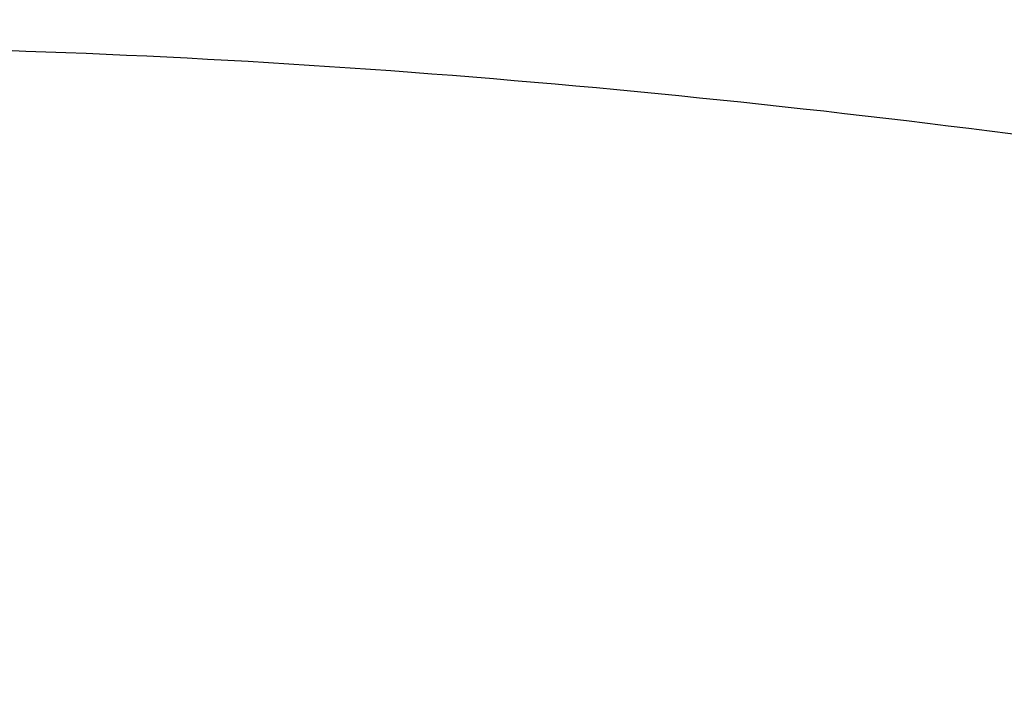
# Model space of a CAD drawing. Header units: millimetres. Extents: x -2489 to -2089, y -61 to 330.
# Tile 64 of 256: x -2478.714 to -2478.438, y 272.594 to 272.783. Entities that reach past the tile are written whole.
import ezdxf

# ---------------------------------------------------------------- set-up
doc = ezdxf.new("R2010")
doc.units = ezdxf.units.MM
doc.layers.get('0').update_dxf_attribs({"true_color": 0x000000})
doc.layers.add('Default', color=7, linetype='Continuous', true_color=0x000000)

msp = doc.modelspace()

# ---------------------------------------------------------------- linework, layer by layer
at = {"color": 164, "true_color": 0x1c1cb1}
msp.add_rational_spline([(-2478.847155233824, 20.89021109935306, 7.009725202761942), (-2478.847155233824, 9.243258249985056, 7.00972381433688), (-2478.847155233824, -2.403694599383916, 7.009722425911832), (-2478.847155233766, -2.455764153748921, 7.011043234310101), (-2478.847155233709, -2.507833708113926, 7.012364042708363), (-2478.847155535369, -2.559231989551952, 7.016278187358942), (-2478.84715583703, -2.610630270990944, 7.020192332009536), (-2478.847155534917, -2.661280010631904, 7.026639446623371), (-2478.847155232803, -2.711929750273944, 7.033086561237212), (-2478.847155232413, -2.761777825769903, 7.042001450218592), (-2478.847155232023, -2.811625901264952, 7.050916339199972), (-2478.84715553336, -2.860604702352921, 7.062236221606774), (-2478.847155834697, -2.909583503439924, 7.073556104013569), (-2478.847155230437, -2.957615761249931, 7.087210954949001), (-2478.847154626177, -3.005648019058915, 7.100865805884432), (-2478.847155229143, -3.052690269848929, 7.116802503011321), (-2478.84715583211, -3.099732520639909, 7.132739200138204), (-2478.847155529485, -3.145721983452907, 7.150890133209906), (-2478.84715522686, -3.191711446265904, 7.169041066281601), (-2478.847154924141, -3.236556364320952, 7.189338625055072), (-2478.847154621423, -3.281401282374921, 7.209636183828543), (-2478.847154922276, -3.325072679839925, 7.232017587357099), (-2478.847155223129, -3.36874407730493, 7.254398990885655), (-2478.847154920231, -3.4111550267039, 7.278801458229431), (-2478.847154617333, -3.453565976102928, 7.303203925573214), (-2478.847154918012, -3.494663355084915, 7.329562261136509), (-2478.847155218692, -3.535760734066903, 7.355920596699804), (-2478.847155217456, -3.5754721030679, 7.38417201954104), (-2478.847155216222, -3.615183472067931, 7.412423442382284), (-2478.847155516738, -3.653450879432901, 7.442505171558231), (-2478.847155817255, -3.691718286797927, 7.472586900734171), (-2478.847155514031, -3.728478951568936, 7.504433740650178), (-2478.847155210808, -3.765239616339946, 7.536280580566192), (-2478.847155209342, -3.800421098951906, 7.569824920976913), (-2478.847155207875, -3.835602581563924, 7.603369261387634), (-2478.847154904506, -3.869146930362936, 7.638555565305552), (-2478.847154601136, -3.902691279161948, 7.67374186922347), (-2478.847154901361, -3.934535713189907, 7.710495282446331), (-2478.847155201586, -3.966380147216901, 7.747248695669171), (-2478.847155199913, -3.996461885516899, 7.785518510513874), (-2478.84715519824, -4.026543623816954, 7.823788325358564), (-2478.847155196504, -4.054790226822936, 7.863502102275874), (-2478.847155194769, -4.083036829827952, 7.903215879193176), (-2478.847155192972, -4.109404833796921, 7.944308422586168), (-2478.847155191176, -4.135772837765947, 7.985400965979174), (-2478.847155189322, -4.160170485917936, 8.027814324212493), (-2478.847155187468, -4.184568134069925, 8.070227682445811), (-2478.84715518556, -4.206951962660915, 8.113891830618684), (-2478.847155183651, -4.229335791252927, 8.15755597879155), (-2478.84715518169, -4.249633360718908, 8.20241055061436), (-2478.847155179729, -4.269930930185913, 8.247265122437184), (-2478.84715517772, -4.288074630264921, 8.293244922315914), (-2478.84715517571, -4.306218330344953, 8.339224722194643), (-2478.847155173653, -4.322159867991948, 8.386269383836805), (-2478.847155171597, -4.33810140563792, 8.433314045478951), (-2478.847155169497, -4.351758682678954, 8.48135354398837), (-2478.847155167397, -4.365415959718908, 8.529393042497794), (-2478.847155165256, -4.37673102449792, 8.578367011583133), (-2478.847155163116, -4.388046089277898, 8.627340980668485), (-2478.847155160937, -4.396965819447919, 8.67718905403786), (-2478.847155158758, -4.40588554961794, 8.727037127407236), (-2478.847155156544, -4.412332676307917, 8.77768928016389), (-2478.84715515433, -4.418779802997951, 8.828341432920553), (-2478.847155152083, -4.422696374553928, 8.879734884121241), (-2478.847155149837, -4.426612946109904, 8.931128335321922), (-2478.84715514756, -4.427931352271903, 8.983202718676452), (-2478.847155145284, -4.429249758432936, 9.035277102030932), (-2478.847154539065, -4.429251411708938, 22.90396326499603), (-2478.847153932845, -4.429253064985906, 36.77264942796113), (-2478.847154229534, -4.425495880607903, 36.89030092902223), (-2478.847154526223, -4.421738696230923, 37.00795243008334), (-2478.847154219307, -4.410573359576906, 37.12428070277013), (-2478.84715391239, -4.399408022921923, 37.24060897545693), (-2478.847153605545, -4.381008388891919, 37.35530735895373), (-2478.8471532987, -4.362608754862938, 37.47000574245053), (-2478.847153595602, -4.337134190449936, 37.58277723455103), (-2478.847153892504, -4.311659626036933, 37.69554872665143), (-2478.847153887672, -4.279283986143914, 37.80608908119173), (-2478.84715388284, -4.24690834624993, 37.91662943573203), (-2478.847153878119, -4.207786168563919, 38.02463923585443), (-2478.847153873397, -4.168663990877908, 38.13264903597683), (-2478.847154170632, -4.122969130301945, 38.23782162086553), (-2478.847154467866, -4.077274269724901, 38.34299420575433), (-2478.847154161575, -4.025161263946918, 38.44503378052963), (-2478.847153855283, -3.973048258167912, 38.54707335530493), (-2478.847153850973, -3.914705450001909, 38.64567929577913), (-2478.847153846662, -3.856362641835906, 38.74428523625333), (-2478.847153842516, -3.791934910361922, 38.83914967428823), (-2478.847153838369, -3.727507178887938, 38.93401411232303), (-2478.847153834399, -3.657178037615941, 39.02484004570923), (-2478.847153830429, -3.586848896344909, 39.11566597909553), (-2478.847153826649, -3.510768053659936, 39.20215157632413), (-2478.847153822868, -3.434687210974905, 39.28863717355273), (-2478.847153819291, -3.353033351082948, 39.37047939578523), (-2478.847153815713, -3.271379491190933, 39.45232161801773), (-2478.847153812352, -3.184307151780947, 39.52921984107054), (-2478.847153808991, -3.097234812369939, 39.60611806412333), (-2478.847153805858, -3.004913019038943, 39.67777045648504), (-2478.847153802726, -2.912591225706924, 39.74942284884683), (-2478.847153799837, -2.815193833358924, 39.81552757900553), (-2478.847153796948, -2.717796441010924, 39.88163230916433), (-2478.847150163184, 134.2269080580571, 123.0124534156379), (-2478.847146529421, 271.1716125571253, 206.1432745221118), (-2478.847146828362, 271.2690099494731, 206.2093828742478), (-2478.847147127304, 271.3664073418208, 206.2754912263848), (-2478.847146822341, 271.4587243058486, 206.3471387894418), (-2478.847146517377, 271.5510412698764, 206.4187863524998), (-2478.847146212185, 271.6381184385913, 206.4956833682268), (-2478.847145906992, 271.7251956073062, 206.5725803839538), (-2478.847146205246, 271.8068446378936, 206.6544274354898), (-2478.8471465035, 271.8884936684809, 206.7362744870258), (-2478.84714649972, 271.96457934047, 206.8227576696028), (-2478.847146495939, 272.0406650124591, 206.9092408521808), (-2478.847146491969, 272.1109989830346, 207.0000655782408), (-2478.847146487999, 272.18133295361, 207.0908903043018), (-2478.847146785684, 272.2457558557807, 207.1857523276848), (-2478.847147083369, 272.3101787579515, 207.2806143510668), (-2478.847146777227, 272.3685263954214, 207.3792190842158), (-2478.847146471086, 272.4268740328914, 207.4778238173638), (-2478.847146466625, 272.4789773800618, 207.5798670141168), (-2478.847146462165, 272.5310807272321, 207.6819102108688), (-2478.847146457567, 272.576770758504, 207.7870876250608), (-2478.84714645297, 272.622460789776, 207.8922650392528), (-2478.847146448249, 272.6615877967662, 208.0002724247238), (-2478.847146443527, 272.7007148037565, 208.1082798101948), (-2478.847146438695, 272.7330952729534, 208.2188225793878), (-2478.847146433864, 272.7654757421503, 208.3293653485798), (-2478.847146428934, 272.7909454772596, 208.4421344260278), (-2478.847146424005, 272.8164152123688, 208.5549035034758), (-2478.847146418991, 272.8348148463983, 208.6696043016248), (-2478.847146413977, 272.8532144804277, 208.7843050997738), (-2478.847146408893, 272.8643798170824, 208.9006333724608), (-2478.847146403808, 272.875545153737, 209.0169616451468), (-2478.847146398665, 272.8793023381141, 209.1346131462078), (-2478.847146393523, 272.8830595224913, 209.2522646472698), (-2478.84714578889, 272.8830578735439, 223.0846366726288), (-2478.847145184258, 272.8830562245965, 236.9170086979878), (-2478.847145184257, 272.8830562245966, 245.4840198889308), (-2470.280133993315, 272.8830562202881, 245.4840198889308), (-2461.713122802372, 272.8830562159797, 245.4840198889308), (-2461.713122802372, 272.8830562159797, 236.9170086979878)], [1, 1, 1, 1, 1, 1, 1, 1, 1, 1, 1, 1, 1, 1, 1, 1, 1, 1, 1, 1, 1, 1, 1, 1, 1, 1, 1, 1, 1, 1, 1, 1, 1, 1, 1, 1, 1, 1, 1, 1, 1, 1, 1, 1, 1, 1, 1, 1, 1, 1, 1, 1, 1, 1, 1, 1, 1, 1, 1, 1, 1, 1, 1, 1, 1, 1, 1, 1, 1, 1, 1, 1, 1, 1, 1, 1, 1, 1, 1, 1, 1, 1, 1, 1, 1, 1, 1, 1, 1, 1, 1, 1, 1, 1, 1, 1, 1, 1, 1, 1, 1, 1, 1, 1, 1, 1, 1, 1, 1, 1, 1, 1, 1, 1, 1, 1, 1, 1, 1, 1, 1, 1, 1, 1, 1, 1, 1, 1, 1, 1, 1, 1, 1, 1, 1, 1, 1, 0.707106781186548, 1, 0.707106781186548, 1], degree=2, knots=[0, 0, 0, 1, 1, 2, 2, 3, 3, 4, 4, 5, 5, 6, 6, 7, 7, 8, 8, 9, 9, 10, 10, 11, 11, 12, 12, 13, 13, 14, 14, 15, 15, 16, 16, 17, 17, 18, 18, 19, 19, 20, 20, 21, 21, 22, 22, 23, 23, 24, 24, 25, 25, 26, 26, 27, 27, 28, 28, 29, 29, 30, 30, 31, 31, 32, 32, 33, 33, 34, 34, 35, 35, 36, 36, 37, 37, 38, 38, 39, 39, 40, 40, 41, 41, 42, 42, 43, 43, 44, 44, 45, 45, 46, 46, 47, 47, 48, 48, 49, 49, 50, 50, 51, 51, 52, 52, 53, 53, 54, 54, 55, 55, 56, 56, 57, 57, 58, 58, 59, 59, 60, 60, 61, 61, 62, 62, 63, 63, 64, 64, 65, 65, 66, 66, 67, 67, 68, 68, 81.4570297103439, 81.4570297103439, 94.9140594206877, 94.9140594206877, 94.9140594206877], dxfattribs=at)
at = {"layer": 'Default'}
for points, weights, knots in [([(-2478.245923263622, 274.8830562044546, 240.0706122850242), (-2480.105242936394, 274.8827745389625, 240.8067047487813), (-2480.105242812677, 272.8830560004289, 240.8067044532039), (-2480.105242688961, 270.8833375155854, 240.8067041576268), (-2478.245923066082, 270.8830562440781, 240.0706117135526)], [0.9999417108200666, 0.7071359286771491, 0.9999999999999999, 0.7071359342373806, 0.999941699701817], [6.283497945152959, 6.283497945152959, 6.283497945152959, 9.42477796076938, 9.42477796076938, 12.56605791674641, 12.56605791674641, 12.56605791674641]), ([(-2478.847145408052, 274.8830562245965, 236.9170089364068), (-2476.847145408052, 274.8830564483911, 236.9170088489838), (-2476.847145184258, 272.8830564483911, 236.9170086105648), (-2476.847144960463, 270.8830564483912, 236.9170083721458), (-2478.847144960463, 270.8830562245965, 236.9170084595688)], [1, 0.7071067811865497, 1, 0.7071067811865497, 1], [0, 0, 0, 4.000000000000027, 4.000000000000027, 8.000000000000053, 8.000000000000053, 8.000000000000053]), ([(-2476.847146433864, 272.7654757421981, 208.3293652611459), (-2476.847146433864, 272.7654758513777, 208.3293652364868), (-2476.847146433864, 272.7654759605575, 208.3293652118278), (-2476.847146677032, 274.7163365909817, 207.8887488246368), (-2478.847146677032, 274.7163363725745, 207.8887489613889)], [0.999999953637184, 0.9999999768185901, 1, 0.7071067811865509, 0.9999999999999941], [3.141592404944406, 3.141592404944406, 3.141592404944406, 3.14159265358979, 3.14159265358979, 6.283185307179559, 6.283185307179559, 6.283185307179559]), ([(-2476.847146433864, 272.7654757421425, 208.3293652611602), (-2476.847146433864, 272.7654758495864, 208.3293652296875), (-2476.847146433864, 272.7654759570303, 208.3293651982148), (-2476.847146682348, 274.6848267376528, 207.7671440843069), (-2478.847146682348, 274.6848265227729, 207.7671442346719)], [0.999999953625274, 0.9999999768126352, 1, 0.7071067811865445, 1.000000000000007], [3.141592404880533, 3.141592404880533, 3.141592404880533, 3.14159265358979, 3.14159265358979, 6.283185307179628, 6.283185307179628, 6.283185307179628]), ([(-2476.847146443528, 272.7007148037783, 208.1082797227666), (-2476.847146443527, 272.7007149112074, 208.1082796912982), (-2476.847146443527, 272.7007150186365, 208.1082796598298), (-2476.847146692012, 274.6200657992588, 207.5460585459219), (-2478.847146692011, 274.6200655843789, 207.5460586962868)], [0.9999999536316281, 0.9999999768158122, 1, 0.7071067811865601, 0.999999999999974], [3.141592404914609, 3.141592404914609, 3.141592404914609, 3.14159265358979, 3.14159265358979, 6.283185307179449, 6.283185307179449, 6.283185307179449]), ([(-2476.847146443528, 272.7007148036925, 208.1082797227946), (-2476.847146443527, 272.7007149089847, 208.1082796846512), (-2476.847146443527, 272.7007150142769, 208.1082796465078), (-2476.847146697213, 274.5811302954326, 207.4270760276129), (-2478.847146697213, 274.5811300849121, 207.4270761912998)], [0.999999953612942, 0.9999999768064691, 1, 0.7071067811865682, 0.9999999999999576], [3.141592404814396, 3.141592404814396, 3.141592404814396, 3.14159265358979, 3.14159265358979, 6.283185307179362, 6.283185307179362, 6.283185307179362]), ([(-2476.847146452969, 272.6224607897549, 207.8922649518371), (-2476.847146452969, 272.6224608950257, 207.8922649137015), (-2476.84714645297, 272.6224610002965, 207.8922648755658), (-2476.847146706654, 274.5028762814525, 207.2110612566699), (-2478.847146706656, 274.5028760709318, 207.2110614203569)], [0.9999999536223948, 0.9999999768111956, 1, 0.7071067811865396, 1.000000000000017], [3.141592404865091, 3.141592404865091, 3.141592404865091, 3.14159265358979, 3.14159265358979, 6.28318530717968, 6.28318530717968, 6.28318530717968]), ([(-2476.84714645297, 272.6224607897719, 207.8922649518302), (-2476.84714645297, 272.6224608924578, 207.8922649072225), (-2476.84714645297, 272.6224609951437, 207.8922648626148), (-2476.847146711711, 274.4568515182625, 207.0953888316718), (-2478.847146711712, 274.4568513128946, 207.0953890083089)], [0.999999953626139, 0.9999999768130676, 1, 0.707106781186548, 1], [3.141592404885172, 3.141592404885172, 3.141592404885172, 3.14159265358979, 3.14159265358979, 6.28318530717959, 6.28318530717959, 6.28318530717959]), ([(-2476.847146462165, 272.5310807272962, 207.6819101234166), (-2476.847146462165, 272.531080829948, 207.6819100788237), (-2476.847146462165, 272.5310809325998, 207.6819100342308), (-2476.847146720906, 274.3654714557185, 206.8850340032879), (-2478.847146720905, 274.3654712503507, 206.8850341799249)], [0.999999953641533, 0.9999999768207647, 1, 0.7071067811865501, 0.9999999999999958], [3.14159240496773, 3.14159240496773, 3.14159240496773, 3.14159265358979, 3.14159265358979, 6.283185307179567, 6.283185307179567, 6.283185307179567]), ([(-2476.847146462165, 272.5310807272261, 207.6819101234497), (-2476.847146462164, 272.531080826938, 207.6819100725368), (-2476.847146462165, 272.5310809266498, 207.6819100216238), (-2476.847146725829, 274.3123184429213, 206.7724085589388), (-2478.84714672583, 274.3123182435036, 206.7724087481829)], [0.9999999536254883, 0.9999999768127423, 1, 0.7071067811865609, 0.9999999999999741], [3.141592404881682, 3.141592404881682, 3.141592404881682, 3.14159265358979, 3.14159265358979, 6.283185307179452, 6.283185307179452, 6.283185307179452]), ([(-2476.847146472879, 272.4267985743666, 207.4778622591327), (-2476.84714647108, 272.426836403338, 207.4778429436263), (-2476.847146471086, 272.4268742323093, 207.4778236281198), (-2476.847146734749, 274.2081117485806, 206.5683221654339), (-2478.847146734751, 274.2081115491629, 206.5683223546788)], [0.9999824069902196, 0.9999912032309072, 1, 0.7071067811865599, 0.9999999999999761], [3.141498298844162, 3.141498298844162, 3.141498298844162, 3.14159265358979, 3.14159265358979, 6.283185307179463, 6.283185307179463, 6.283185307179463]), ([(-2476.847146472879, 272.4267985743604, 207.477862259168), (-2476.847146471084, 272.4268351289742, 207.4778406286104), (-2476.847146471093, 272.4268716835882, 207.4778189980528), (-2476.847146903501, 274.1481035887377, 206.4593099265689), (-2478.847146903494, 274.1481059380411, 206.4593147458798)], [0.999982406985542, 0.9999912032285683, 1, 0.7071067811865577, 0.9999999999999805], [3.141498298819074, 3.141498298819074, 3.141498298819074, 3.14159265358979, 3.14159265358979, 6.283185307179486, 6.283185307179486, 6.283185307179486]), ([(-2476.847146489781, 272.1812661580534, 207.0909419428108), (-2476.847146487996, 272.1813011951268, 207.0909181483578), (-2476.847146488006, 272.1813362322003, 207.0908943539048), (-2476.847146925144, 273.8358642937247, 205.9672676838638), (-2478.847146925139, 273.8358610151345, 205.9672636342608)], [0.9999824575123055, 0.9999912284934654, 1, 0.7071067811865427, 1.000000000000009], [3.141498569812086, 3.141498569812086, 3.141498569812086, 3.14159265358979, 3.14159265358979, 6.283185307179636, 6.283185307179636, 6.283185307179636]), ([(-2476.847146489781, 272.1812661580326, 207.09094194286), (-2476.847146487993, 272.1812996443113, 207.090916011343), (-2476.847146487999, 272.1813331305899, 207.0908900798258), (-2476.847146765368, 273.7626283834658, 205.8663471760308), (-2478.847146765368, 273.762628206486, 205.8663474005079)], [0.9999824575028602, 0.9999912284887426, 1, 0.7071067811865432, 1.000000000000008], [3.141498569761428, 3.141498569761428, 3.141498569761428, 3.14159265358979, 3.14159265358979, 6.283185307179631, 6.283185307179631, 6.283185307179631]), ([(-2476.847146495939, 272.0406650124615, 206.9092407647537), (-2476.847146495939, 272.0406651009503, 206.9092406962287), (-2476.847146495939, 272.0406651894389, 206.9092406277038), (-2476.847146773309, 273.6219604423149, 205.6846977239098), (-2478.847146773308, 273.6219602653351, 205.6846979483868)], [0.9999999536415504, 0.9999999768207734, 1, 0.7071067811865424, 1.000000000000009], [3.141592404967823, 3.141592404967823, 3.141592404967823, 3.14159265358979, 3.14159265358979, 6.28318530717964, 6.28318530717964, 6.28318530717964]), ([(-2476.847146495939, 272.0406650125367, 206.909240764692), (-2476.847146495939, 272.0406650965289, 206.9092406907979), (-2476.847146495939, 272.040665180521, 206.9092406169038), (-2476.847146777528, 273.5422603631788, 205.5881759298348), (-2478.847146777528, 273.542260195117, 205.5881761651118)], [0.9999999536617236, 0.99999997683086, 1, 0.7071067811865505, 0.9999999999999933], [3.141592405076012, 3.141592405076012, 3.141592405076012, 3.14159265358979, 3.14159265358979, 6.283185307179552, 6.283185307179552, 6.283185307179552]), ([(-2476.847145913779, 271.7250826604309, 206.5727003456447), (-2476.847145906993, 271.7251409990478, 206.5726421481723), (-2476.847145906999, 271.7251993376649, 206.5725839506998), (-2476.847146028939, 273.1411247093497, 205.1600842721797), (-2478.847146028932, 273.1411209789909, 205.1600807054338)], [0.9999658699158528, 0.9999829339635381, 1, 0.707106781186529, 1.000000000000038], [3.141409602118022, 3.141409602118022, 3.141409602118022, 3.14159265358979, 3.14159265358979, 6.283185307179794, 6.283185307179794, 6.283185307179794]), ([(-2476.847145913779, 271.7250826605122, 206.5727003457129), (-2476.847145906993, 271.7251372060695, 206.5726385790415), (-2476.847145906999, 271.7251917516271, 206.5725768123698), (-2476.847146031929, 273.0490565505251, 205.0734497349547), (-2478.847146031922, 273.0490604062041, 205.0734533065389)], [0.9999658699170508, 0.9999829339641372, 1, 0.7071067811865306, 1.000000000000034], [3.141409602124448, 3.141409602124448, 3.141409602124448, 3.14159265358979, 3.14159265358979, 6.283185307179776, 6.283185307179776, 6.283185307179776])]:
    msp.add_rational_spline(points, weights, degree=2, knots=knots, dxfattribs=at)
for points, knots in [([(-2478.847146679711, 274.7024919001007, 207.8274515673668), (-2478.681780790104, 274.7025449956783, 207.8274378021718), (-2478.429696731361, 274.6720228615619, 207.8353465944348), (-2478.104369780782, 274.5700070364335, 207.8617806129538), (-2477.863174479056, 274.4586046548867, 207.8906468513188), (-2477.635539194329, 274.3141903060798, 207.9280670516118), (-2477.428463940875, 274.1394604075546, 207.9733425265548), (-2477.24805660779, 273.9389047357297, 208.0253098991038), (-2477.098951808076, 273.7184393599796, 208.0824362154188), (-2476.983932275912, 273.48484361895, 208.1429648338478), (-2476.878602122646, 273.1697615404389, 208.2246079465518), (-2476.847092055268, 272.9256291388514, 208.2878667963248), (-2476.847146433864, 272.7654759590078, 208.3293652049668)], [-3.15145030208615, -3.15145030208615, -3.15145030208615, -3.15145030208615, -2.653868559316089, -2.392874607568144, -2.124747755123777, -1.851641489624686, -1.575967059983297, -1.300274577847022, -1.027116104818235, -0.7589083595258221, -0.4978127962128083, 0, 0, 0, 0]), ([(-2478.847146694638, 274.6024606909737, 207.4859578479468), (-2478.681780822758, 274.6025128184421, 207.4859407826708), (-2478.429696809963, 274.5725464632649, 207.4957468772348), (-2478.104369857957, 274.4723882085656, 207.5285223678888), (-2477.863174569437, 274.3630143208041, 207.5643135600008), (-2477.635539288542, 274.2212295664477, 207.6107107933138), (-2477.428464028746, 274.0496812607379, 207.6668477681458), (-2477.24805668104, 273.8527774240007, 207.7312820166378), (-2477.098951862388, 273.6363264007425, 207.8021128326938), (-2476.983932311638, 273.4069840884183, 207.8771621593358), (-2476.878602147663, 273.097639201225, 207.9783913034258), (-2476.847092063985, 272.8579520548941, 208.0568258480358), (-2476.847146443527, 272.7007150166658, 208.1082796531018)], [-3.151444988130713, -3.151444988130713, -3.151444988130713, -3.151444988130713, -2.653863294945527, -2.392869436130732, -2.124742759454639, -1.851636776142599, -1.575962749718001, -1.300270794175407, -1.027112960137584, -0.7589059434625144, -0.4978111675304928, 0, 0, 0, 0]), ([(-2478.847146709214, 274.4816646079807, 207.1525086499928), (-2478.681780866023, 274.4817155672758, 207.1524883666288), (-2478.429696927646, 274.4524195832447, 207.1641448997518), (-2478.10436997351, 274.3545018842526, 207.2031052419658), (-2477.863174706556, 274.2475747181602, 207.2456503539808), (-2477.635539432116, 274.1089617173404, 207.3008029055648), (-2477.428464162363, 273.9412509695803, 207.3675331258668), (-2477.248056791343, 273.7487518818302, 207.4441263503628), (-2477.098951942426, 273.5371428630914, 207.5283232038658), (-2476.983932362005, 273.3129309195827, 207.6175346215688), (-2476.878602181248, 273.0105060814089, 207.7378660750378), (-2476.847092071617, 272.7761806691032, 207.8311015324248), (-2476.84714645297, 272.6224609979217, 207.8922648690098)], [-3.151436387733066, -3.151436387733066, -3.151436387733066, -3.151436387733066, -2.653854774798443, -2.392861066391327, -2.124734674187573, -1.851629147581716, -1.575955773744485, -1.300264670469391, -1.027107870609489, -0.7589020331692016, -0.4978085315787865, 0, 0, 0, 0]), ([(-2478.847146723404, 274.3406488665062, 206.8278936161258), (-2478.681780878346, 274.3406984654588, 206.8278702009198), (-2478.429696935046, 274.3121846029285, 206.8413271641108), (-2478.104369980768, 274.2168810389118, 206.8863051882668), (-2477.863174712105, 274.1128085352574, 206.9354216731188), (-2477.635539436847, 273.9778961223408, 206.9990928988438), (-2477.428464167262, 273.8146627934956, 207.0761300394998), (-2477.248056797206, 273.6273029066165, 207.1645535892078), (-2477.098951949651, 273.421343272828, 207.2617551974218), (-2476.983932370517, 273.2031171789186, 207.3647459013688), (-2476.878602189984, 272.9087662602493, 207.5036633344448), (-2476.84709208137, 272.6806967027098, 207.6112996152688), (-2476.847146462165, 272.5310809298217, 207.6819100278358)], [-3.151436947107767, -3.151436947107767, -3.151436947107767, -3.151436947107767, -2.65385532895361, -2.392861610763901, -2.124735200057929, -1.851629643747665, -1.575956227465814, -1.300265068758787, -1.027108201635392, -0.7589022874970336, -0.497808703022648, 0, 0, 0, 0]), ([(-2478.847146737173, 274.1798050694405, 206.5128847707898), (-2478.681780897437, 274.1798530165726, 206.5128581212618), (-2478.429696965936, 274.152231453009, 206.5280626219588), (-2478.104370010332, 274.0599105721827, 206.5788821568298), (-2477.863174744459, 273.9590952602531, 206.6343777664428), (-2477.635539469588, 273.8284052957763, 206.7063185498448), (-2477.428464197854, 273.6702808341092, 206.7933612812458), (-2477.248056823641, 273.488784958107, 206.8932693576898), (-2477.098951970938, 273.2892714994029, 207.0030956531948), (-2476.983932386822, 273.0778755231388, 207.1194629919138), (-2476.878602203, 272.7927373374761, 207.2764233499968), (-2476.847092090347, 272.5718060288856, 207.3980397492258), (-2476.847146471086, 272.4268730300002, 207.4778212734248)], [-3.151435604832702, -3.151435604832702, -3.151435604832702, -3.151435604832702, -2.65385400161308, -2.392860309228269, -2.124733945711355, -1.851628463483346, -1.5759551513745, -1.300264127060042, -1.02710742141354, -0.7589016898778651, -0.4978083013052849, 0, 0, 0, 0]), ([(-2478.847147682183, 273.999695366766, 206.2085079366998), (-2478.681781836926, 273.999741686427, 206.2084785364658), (-2478.42969789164, 273.9731195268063, 206.2253719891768), (-2478.104370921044, 273.8841386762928, 206.2818360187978), (-2477.863175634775, 273.7869706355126, 206.3434953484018), (-2477.635540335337, 273.6610086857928, 206.4234262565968), (-2477.428465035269, 273.5086047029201, 206.5201363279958), (-2477.248057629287, 273.3336747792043, 206.6311405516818), (-2477.098952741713, 273.1413790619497, 206.7531644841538), (-2476.9839331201, 272.9376306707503, 206.8824558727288), (-2476.878602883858, 272.6628077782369, 207.0568485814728), (-2476.847092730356, 272.4498689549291, 207.1919718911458), (-2476.847147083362, 272.310179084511, 207.2806140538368)], [-3.151436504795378, -3.151436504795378, -3.151436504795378, -3.151436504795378, -2.653854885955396, -2.392861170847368, -2.124734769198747, -1.851629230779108, -1.575955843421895, -1.300264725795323, -1.027107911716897, -0.7589020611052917, -0.4978085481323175, 0, 0, 0, 0]), ([(-2478.847146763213, 273.8008182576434, 205.9156635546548), (-2478.681780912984, 273.8008627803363, 205.9156315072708), (-2478.429696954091, 273.7753443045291, 205.9341501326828), (-2478.104369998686, 273.6900519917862, 205.9960455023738), (-2477.863174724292, 273.5969117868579, 206.0636357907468), (-2477.635539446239, 273.4761711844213, 206.1512550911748), (-2477.428464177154, 273.3300845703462, 206.2572674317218), (-2477.248056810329, 273.1624057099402, 206.3789487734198), (-2477.098951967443, 272.978080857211, 206.5127097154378), (-2476.983932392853, 272.7827780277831, 206.6544370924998), (-2476.87860221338, 272.519346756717, 206.8456038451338), (-2476.847092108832, 272.3152343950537, 206.9937239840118), (-2476.847146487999, 272.181334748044, 207.0908921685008)], [-3.151438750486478, -3.151438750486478, -3.151438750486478, -3.151438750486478, -2.65385711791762, -2.392863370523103, -2.124736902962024, -1.85163125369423, -1.575957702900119, -1.300266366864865, -1.027109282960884, -0.7589031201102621, -0.4978092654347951, 0, 0, 0, 0]), ([(-2478.847146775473, 273.5836212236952, 205.6351893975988), (-2478.681780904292, 273.5836635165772, 205.6351544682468), (-2478.429696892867, 273.5593507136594, 205.6552300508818), (-2478.104369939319, 273.4780886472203, 205.7223298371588), (-2477.863174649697, 273.3893495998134, 205.7956035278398), (-2477.63553936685, 273.2743144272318, 205.8905904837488), (-2477.428464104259, 273.1351309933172, 206.0055171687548), (-2477.248056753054, 272.9753756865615, 206.1374304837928), (-2477.098951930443, 272.7997610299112, 206.2824391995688), (-2476.983932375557, 272.6136871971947, 206.4360842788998), (-2476.87860220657, 272.3627043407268, 206.6433261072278), (-2476.847092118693, 272.1682373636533, 206.8039015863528), (-2476.847146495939, 272.0406651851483, 206.9092406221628)], [-3.151444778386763, -3.151444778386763, -3.151444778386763, -3.151444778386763, -2.653863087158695, -2.392869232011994, -2.124742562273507, -1.85163659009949, -1.575962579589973, -1.300270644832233, -1.027112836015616, -0.7589058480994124, -0.4978111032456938, 0, 0, 0, 0]), ([(-2478.847146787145, 273.3486867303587, 205.3681498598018), (-2478.681780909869, 273.3487268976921, 205.3681125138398), (-2478.429696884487, 273.3257184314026, 205.3896706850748), (-2478.104369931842, 273.2488154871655, 205.4617252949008), (-2477.863174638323, 273.1648365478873, 205.5404095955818), (-2477.635539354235, 273.0559719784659, 205.6424104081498), (-2477.428464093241, 272.9242544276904, 205.7658232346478), (-2477.248056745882, 272.7730684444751, 205.9074769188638), (-2477.098951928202, 272.6068737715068, 206.0631929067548), (-2476.983932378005, 272.4307809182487, 206.2281829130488), (-2476.87860221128, 272.193260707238, 206.4507271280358), (-2476.847092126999, 272.0092248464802, 206.6231591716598), (-2476.8471465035, 271.8884955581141, 206.7362762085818)], [-3.151446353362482, -3.151446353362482, -3.151446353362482, -3.151446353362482, -2.653864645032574, -2.392870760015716, -2.124744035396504, -1.851637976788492, -1.575963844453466, -1.300271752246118, -1.027113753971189, -0.7589065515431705, -0.4978115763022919, 0, 0, 0, 0]), ([(-2478.847145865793, 273.0964601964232, 205.1153116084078), (-2478.681779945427, 273.0964977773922, 205.1152716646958), (-2478.429695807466, 273.0748903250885, 205.1382343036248), (-2478.104368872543, 273.0026706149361, 205.2149835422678), (-2477.863173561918, 272.9238059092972, 205.2987945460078), (-2477.635538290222, 272.8215711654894, 205.4074413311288), (-2477.428463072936, 272.6978752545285, 205.5388953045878), (-2477.248055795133, 272.5558966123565, 205.6897786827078), (-2477.09895106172, 272.3998233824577, 205.8556406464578), (-2476.983931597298, 272.2344548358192, 206.0313809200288), (-2476.878601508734, 272.0113999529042, 206.2684255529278), (-2476.847091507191, 271.8385722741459, 206.4520927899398), (-2476.847145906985, 271.7251956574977, 206.5725802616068)], [-3.151460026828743, -3.151460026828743, -3.151460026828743, -3.151460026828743, -2.653878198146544, -2.392884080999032, -2.124756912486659, -1.851650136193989, -1.575974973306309, -1.300281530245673, -1.027121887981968, -0.7589128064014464, -0.4978157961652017, 0, 0, 0, 0]), ([(-2476.847146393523, 272.883059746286, 209.2522645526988), (-2476.847091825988, 272.7176971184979, 209.2549042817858), (-2476.878603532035, 272.4656215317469, 209.2589282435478), (-2476.983934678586, 272.1402943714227, 209.2641215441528), (-2477.098956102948, 271.8991015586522, 209.2679717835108), (-2477.24806283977, 271.6714670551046, 209.2716055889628), (-2477.428471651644, 271.4643907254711, 209.2749112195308), (-2477.635547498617, 271.2839808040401, 209.2777911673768), (-2477.863182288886, 271.1348726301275, 209.2801714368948), (-2478.104376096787, 271.0198497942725, 209.2820075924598), (-2478.429703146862, 270.9145178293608, 209.2836890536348), (-2478.681782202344, 270.8830048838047, 209.2841921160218), (-2478.847146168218, 270.8830595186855, 209.2841912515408)], [0, 0, 0, 0, 0.4976360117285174, 0.7586461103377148, 1.026774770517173, 1.29986388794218, 1.575499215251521, 1.851129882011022, 2.124205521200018, 2.39231329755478, 2.653297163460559, 3.150873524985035, 3.150873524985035, 3.150873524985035, 3.150873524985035]), ([(-2476.847146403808, 272.8755453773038, 209.0169615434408), (-2476.847091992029, 272.7104373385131, 209.0275107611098), (-2476.878601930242, 272.4587519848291, 209.0435916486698), (-2476.983931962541, 272.1339216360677, 209.0643459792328), (-2477.098951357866, 271.8930987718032, 209.0797328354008), (-2477.248056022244, 271.6658124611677, 209.0942548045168), (-2477.428463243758, 271.459051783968, 209.1074653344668), (-2477.635538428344, 271.2789158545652, 209.1189747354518), (-2477.863173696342, 271.1300333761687, 209.1284872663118), (-2478.104369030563, 271.0151842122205, 209.1358253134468), (-2478.429695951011, 270.9100120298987, 209.1425450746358), (-2478.681780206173, 270.8785454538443, 209.1445555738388), (-2478.847146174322, 270.87860016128, 209.1445520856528)], [0, 0, 0, 0, 0.4978200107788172, 0.7589190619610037, 1.027130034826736, 1.300291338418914, 1.57598615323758, 1.85166236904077, 2.124769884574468, 2.39289751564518, 2.653891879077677, 3.151473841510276, 3.151473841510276, 3.151473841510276, 3.151473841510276]), ([(-2476.847146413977, 272.8532147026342, 208.7843049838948), (-2476.84709199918, 272.6891112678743, 208.8053212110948), (-2476.878601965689, 272.4389572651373, 208.8373576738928), (-2476.98393201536, 272.1161034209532, 208.8787045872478), (-2477.098951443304, 271.8767458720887, 208.9093583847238), (-2477.24805614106, 271.6508425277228, 208.9382891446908), (-2477.428463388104, 271.4453399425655, 208.9646072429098), (-2477.635538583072, 271.2663001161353, 208.9875363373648), (-2477.863173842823, 271.1183235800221, 209.0064872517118), (-2478.104369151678, 271.0041732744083, 209.0211061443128), (-2478.429696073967, 270.8996410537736, 209.0344932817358), (-2478.681780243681, 270.868365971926, 209.0384985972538), (-2478.847146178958, 270.868420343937, 209.0384916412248)], [0, 0, 0, 0, 0.4978169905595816, 0.7589145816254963, 1.02712420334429, 1.300284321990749, 1.575978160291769, 1.851653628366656, 2.124760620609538, 2.392887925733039, 2.653882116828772, 3.151463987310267, 3.151463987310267, 3.151463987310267, 3.151463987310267]), ([(-2478.847146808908, 272.8273719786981, 204.8776823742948), (-2478.681780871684, 272.8274066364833, 204.8776398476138), (-2478.429696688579, 272.8072945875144, 204.9019230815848), (-2478.104369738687, 272.7400740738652, 204.9830870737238), (-2477.863174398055, 272.666668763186, 205.0717192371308), (-2477.63553909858, 272.571511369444, 205.1866159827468), (-2477.428463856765, 272.4563786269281, 205.3256320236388), (-2477.248056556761, 272.3242289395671, 205.4851952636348), (-2477.098951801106, 272.1789605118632, 205.6605988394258), (-2476.983932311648, 272.0250403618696, 205.8464490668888), (-2476.878602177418, 271.8174275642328, 206.0971304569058), (-2476.847092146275, 271.6565648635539, 206.2913638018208), (-2476.847146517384, 271.5510374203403, 206.4187827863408)], [-3.151464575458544, -3.151464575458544, -3.151464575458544, -3.151464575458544, -2.653882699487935, -2.392888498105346, -2.124761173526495, -1.851654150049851, -1.575978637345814, -1.300284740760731, -1.027124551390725, -0.7589148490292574, -0.4978171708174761, 0, 0, 0, 0]), ([(-2476.847146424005, 272.8164154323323, 208.5549033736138), (-2476.847092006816, 272.6539683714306, 208.5862453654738), (-2476.878601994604, 272.4063392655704, 208.6340220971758), (-2476.983932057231, 272.0867441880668, 208.6956837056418), (-2477.098951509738, 271.8498026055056, 208.7413984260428), (-2477.248056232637, 271.6261794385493, 208.7845435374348), (-2477.428463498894, 271.4227511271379, 208.8237923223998), (-2477.635538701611, 271.2455184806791, 208.8579870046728), (-2477.863173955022, 271.0990355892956, 208.8862489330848), (-2478.104369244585, 270.9860374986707, 208.9080504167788), (-2478.429696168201, 270.8825604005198, 208.9280149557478), (-2478.681780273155, 270.8516010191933, 208.9339881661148), (-2478.847146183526, 270.8516548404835, 208.9339777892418)], [0, 0, 0, 0, 0.4978147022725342, 0.7589111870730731, 1.027119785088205, 1.3002790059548, 1.575972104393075, 1.85164700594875, 2.124753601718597, 2.392880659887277, 2.653874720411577, 3.151456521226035, 3.151456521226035, 3.151456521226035, 3.151456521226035]), ([(-2476.847146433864, 272.7654759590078, 208.3293652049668), (-2476.847092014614, 272.6053227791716, 208.3708636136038), (-2476.878602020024, 272.3611903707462, 208.4341224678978), (-2476.983932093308, 272.0461082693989, 208.5157655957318), (-2477.098951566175, 271.8125125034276, 208.5762942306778), (-2477.248056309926, 271.5920470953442, 208.6334205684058), (-2477.4284635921, 271.3914913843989, 208.6853879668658), (-2477.635538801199, 271.216761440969, 208.7306634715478), (-2477.863174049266, 271.072347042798, 208.7680837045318), (-2478.104369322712, 270.9609446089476, 208.7969499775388), (-2478.42969624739, 270.8589287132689, 208.8233840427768), (-2478.681780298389, 270.8284065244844, 208.8312928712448), (-2478.847146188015, 270.8284595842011, 208.8312791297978)], [0, 0, 0, 0, 0.4978127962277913, 0.7589083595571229, 1.027116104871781, 1.30027457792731, 1.575967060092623, 1.851641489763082, 2.124747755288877, 2.392874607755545, 2.65386855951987, 3.151450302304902, 3.151450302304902, 3.151450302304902, 3.151450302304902]), ([(-2476.847146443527, 272.7007150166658, 208.1082796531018), (-2476.847092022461, 272.543477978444, 208.1597334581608), (-2476.878602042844, 272.3037908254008, 208.2381680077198), (-2476.983932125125, 271.9944459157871, 208.3393971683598), (-2477.098951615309, 271.7651035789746, 208.4144465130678), (-2477.248056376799, 271.5486525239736, 208.4852773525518), (-2477.428463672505, 271.3517486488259, 208.5497116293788), (-2477.635538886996, 271.1802002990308, 208.6058486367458), (-2477.863174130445, 271.0384154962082, 208.6522459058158), (-2478.104369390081, 270.9290415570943, 208.6880371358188), (-2478.429696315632, 270.8288832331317, 208.7208126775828), (-2478.681780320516, 270.7989168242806, 208.7306188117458), (-2478.847146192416, 270.7989689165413, 208.7306017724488)], [0, 0, 0, 0, 0.4978111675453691, 0.7589059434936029, 1.02711296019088, 1.300270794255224, 1.575962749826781, 1.851636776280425, 2.124742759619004, 2.392869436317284, 2.653863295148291, 3.151444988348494, 3.151444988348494, 3.151444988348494, 3.151444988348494]), ([(-2476.84714645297, 272.6224609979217, 207.8922648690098), (-2476.847092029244, 272.4687413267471, 207.9534282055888), (-2476.878602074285, 272.2344159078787, 208.0466636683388), (-2476.983932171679, 271.9319910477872, 208.1669951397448), (-2477.098951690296, 271.7077790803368, 208.2562065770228), (-2477.248056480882, 271.4961700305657, 208.3404034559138), (-2477.428463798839, 271.3036709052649, 208.4169967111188), (-2477.635539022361, 271.1359601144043, 208.4837269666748), (-2477.863174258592, 270.9973470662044, 208.5388795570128), (-2478.104369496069, 270.8904198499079, 208.5814247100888), (-2478.42969642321, 270.7925020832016, 208.6203851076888), (-2478.681780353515, 270.7632060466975, 208.6320416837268), (-2478.847146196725, 270.7632569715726, 208.6320214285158)], [0, 0, 0, 0, 0.4978085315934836, 0.7589020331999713, 1.027107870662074, 1.300264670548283, 1.575955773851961, 1.851629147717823, 2.124734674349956, 2.392861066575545, 2.653854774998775, 3.151436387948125, 3.151436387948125, 3.151436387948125, 3.151436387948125])]:
    msp.add_open_spline(points, degree=3, knots=knots, dxfattribs=at)
for points, weights in [([(-2476.847147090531, 272.3103216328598, 207.2805235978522), (-2476.84731625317, 274.0314083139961, 206.2621004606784), (-2478.847147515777, 274.0314106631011, 206.2621052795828)], [0.9999650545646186, 0.7071242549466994, 1.000000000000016]), ([(-2476.847147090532, 272.3103216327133, 207.2805235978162), (-2476.847316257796, 273.9647100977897, 206.1569917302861), (-2478.847147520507, 273.964706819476, 206.1569876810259)], [0.9999650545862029, 0.7071242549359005, 1.000000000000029]), ([(-2476.84714650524, 271.8885562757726, 206.7362193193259), (-2476.847229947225, 273.3900890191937, 205.4152095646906), (-2478.847146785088, 273.3900888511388, 205.4152097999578)], [0.9999827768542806, 0.707115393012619, 0.999999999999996]), ([(-2476.84714650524, 271.8885562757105, 206.7362193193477), (-2476.847229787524, 273.3044227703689, 205.3237783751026), (-2478.847146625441, 273.3044190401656, 205.3237748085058)], [0.9999827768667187, 0.707115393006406, 0.9999999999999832]), ([(-2476.847146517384, 271.5510375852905, 206.418782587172), (-2476.84714690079, 272.8749022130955, 204.9196557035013), (-2478.847146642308, 272.8749060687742, 204.9196592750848)], [0.999999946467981, 0.707106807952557, 1.000000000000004]), ([(-2476.847146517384, 271.5510375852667, 206.4187825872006), (-2476.847147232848, 272.7772702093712, 204.8387976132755), (-2478.847146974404, 272.7772740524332, 204.8388011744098)], [0.9999999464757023, 0.7071068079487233, 0.9999999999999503])]:
    msp.add_rational_spline(points, weights, degree=2, dxfattribs=at)

doc.saveas('drawing.dxf')
